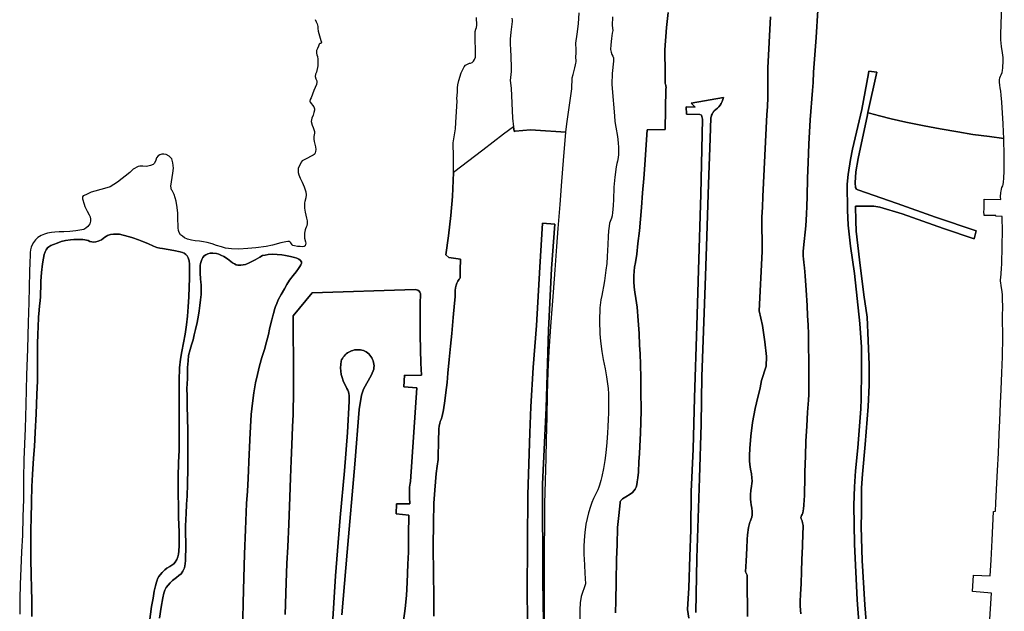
# Model space of a CAD drawing. Extents: x 130820 to 136569, y 465030 to 468172.
# Tile 37 of 41: x 135163 to 135584, y 467159 to 467412. Entities that reach past the tile are written whole.
import ezdxf

# ---------------------------------------------------------------- set-up
doc = ezdxf.new("R2010")
doc.units = 0
for name, color, linetype in [('B-XX-GR-GRAS-GV', 8, 'Continuous'), ('B-XX-OG-TERREIN_ERF-GV', 8, 'Continuous'), ('B-XX-OG-WATER-GV', 8, 'Continuous'), ('B-XX-VH-VERHARDING_GESLOTEN-GV', 8, 'Continuous')]:
    doc.layers.add(name, color=color, linetype=linetype)

msp = doc.modelspace()

# ---------------------------------------------------------------- linework, layer by layer
at = {"layer": 'B-XX-GR-GRAS-GV'}
for points in [[(135217.744, 467149.908), (135219.188, 467160.954), (135219.883, 467164.4), (135220.427, 467167.423), (135220.991, 467169.745), (135221.351, 467171.319), (135221.69, 467172.235), (135221.859, 467172.691), (135222.365, 467173.689), (135222.869, 467174.51), (135223.826, 467175.479), (135224.881, 467176.523), (135225.81, 467177.242), (135227.065, 467178.034), (135227.942, 467178.604), (135228.746, 467179.149), (135229.399, 467179.92), (135230.056, 467180.967), (135230.487, 467182.089), (135230.719, 467183.239), (135230.877, 467184.563), (135231.043, 467187.038), (135231.058, 467189.514), (135231.028, 467192.69), (135230.924, 467196.068), (135230.842, 467198.944), (135230.789, 467202.546), (135230.688, 467210.275), (135230.7, 467216.303), (135230.84, 467222.654), (135231.021, 467227.705), (135231.075, 467232.307), (135231.086, 467238.034), (135231.118, 467251.216), (135231.033, 467257.719), (135231.267, 467263.119), (135231.665, 467266.769), (135232.185, 467270.042), (135232.932, 467273.714), (135233.605, 467277.461), (135234.154, 467281.434), (135234.628, 467285.207), (135234.953, 467289.257), (135235.229, 467293.458), (135235.355, 467297.583), (135235.454, 467301.485), (135235.552, 467305.185), (135235.516, 467307.436), (135235.4, 467308.913), (135234.958, 467310.191), (135234.464, 467311.02), (135233.868, 467311.624), (135233.196, 467312.129), (135232.45, 467312.509), (135231.551, 467312.714), (135228.731, 467313.283), (135223.964, 467314.115), (135222.842, 467314.347), (135221.569, 467314.63), (135220.049, 467315.165), (135217.582, 467316.282), (135215.065, 467317.349), (135213.719, 467317.858), (135211.251, 467318.75), (135209.854, 467319.184), (135207.161, 467319.926), (135205.564, 467320.237), (135203.99, 467320.347), (135202.991, 467320.304), (135201.715, 467320.112), (135200.438, 467319.695), (135200, 467319.436), (135199.31, 467319.028), (135198.582, 467318.506), (135197.804, 467317.911), (135197.052, 467317.541), (135196.351, 467317.296), (135195.424, 467317.002), (135194.575, 467316.932), (135193.701, 467316.988), (135192.877, 467317.218), (135192.155, 467317.523), (135190.657, 467317.833), (135189.809, 467317.963), (135188.46, 467318.047), (135187.262, 467318.08), (135185.986, 467318.063), (135184.537, 467317.923), (135182.412, 467317.636), (135180.584, 467317.098), (135178.856, 467316.51), (135177.304, 467315.919), (135176.177, 467315.426), (135175.273, 467314.907), (135174.721, 467314.385), (135174.191, 467313.638), (135173.711, 467312.716), (135173.305, 467311.618), (135172.97, 467310.045), (135172.63, 467307.571), (135172.181, 467303.822), (135171.884, 467300.197), (135171.818, 467297.697), (135171.727, 467295.046), (135171.718, 467293.57), (135171.582, 467291.796), (135171.343, 467289.571), (135171.132, 467287.822), (135170.913, 467284.747), (135170.662, 467280.496), (135170.544, 467277.621), (135170.416, 467273.22), (135170.439, 467268.818), (135170.445, 467265.766), (135170.417, 467261.315), (135170.369, 467257.538), (135170.157, 467251.713), (135169.807, 467243.436), (135169.481, 467235.359), (135169.119, 467229.359), (135168.713, 467224.335), (135168.294, 467217.384), (135168.039, 467212.334), (135167.923, 467205.706), (135167.727, 467198.404), (135167.6, 467194.104), (135167.526, 467186.151), (135167.541, 467180.598), (135167.682, 467175.045), (135167.813, 467168.115), (135167.937, 467164.038), (135167.94, 467160.461), (135167.966, 467156.635)], [(135258.113, 467148.745), (135258.448, 467162.473), (135258.715, 467173.177), (135259.028, 467183.329), (135259.393, 467193.831), (135259.913, 467204.932), (135260.345, 467210.307), (135260.629, 467215.758), (135261.069, 467226.185), (135261.235, 467228.81), (135261.307, 467232.335), (135261.542, 467237.836), (135261.9, 467243.137), (135262.504, 467247.959), (135263.081, 467252.408), (135263.757, 467256.681), (135264.579, 467260.251), (135265.476, 467263.923), (135266.499, 467267.517), (135267.644, 467270.862), (135268.514, 467274.207), (135269.333, 467277.403), (135269.797, 467279.601), (135270.311, 467282.049), (135270.696, 467283.572), (135271.107, 467285.32), (135271.516, 467286.768), (135271.898, 467287.991), (135272.331, 467289.289), (135272.814, 467290.562), (135273.497, 467292.133), (135274.687, 467294.426), (135276.102, 467296.968), (135277.137, 467298.712), (135278.348, 467300.655), (135279.834, 467302.621), (135281.094, 467304.214), (135282.176, 467305.533), (135282.781, 467306.404), (135283.185, 467307.126), (135283.439, 467307.749), (135283.419, 467308.476), (135282.873, 467309.204), (135282.277, 467309.658), (135281.479, 467310.038), (135280.407, 467310.345), (135278.686, 467310.733), (135276.539, 467311.172), (135274.967, 467311.407), (135273.02, 467311.644), (135270.896, 467311.683), (135269.222, 467311.594), (135267.896, 467311.378), (135266.796, 467311.135), (135265.617, 467310.517), (135263.586, 467309.28), (135260.729, 467307.872), (135259.451, 467307.356), (135258.425, 467307.112), (135257.45, 467306.994), (135256.226, 467307.027), (135255.453, 467307.232), (135254.68, 467307.562), (135253.909, 467308.042), (135253.162, 467308.623), (135251.82, 467309.706), (135250.128, 467310.793), (135248.907, 467311.376), (135247.986, 467311.757), (135246.987, 467311.989), (135245.439, 467312.224), (135244.365, 467312.156), (135243.289, 467311.838), (135242.537, 467311.518), (135241.785, 467310.973), (135241.205, 467310.25), (135240.75, 467309.453), (135240.421, 467308.656), (135240.191, 467307.806), (135240.01, 467306.832), (135239.999, 467305.131), (135240.064, 467303.456), (135240.201, 467301.379), (135240.29, 467299.677), (135240.459, 467298.701), (135240.501, 467297.625), (135240.42, 467296.375), (135240.408, 467294.524), (135240.244, 467292.224), (135239.903, 467289.7), (135239.614, 467287.501), (135239.352, 467285.577), (135238.709, 467282.455), (135238.04, 467279.483), (135237.501, 467277.26), (135236.989, 467275.113), (135236.325, 467272.916), (135235.788, 467270.994), (135235.122, 467268.297), (135234.884, 467266.098), (135234.691, 467263.223), (135234.599, 467260.546), (135234.56, 467258.247), (135234.449, 467256.496), (135234.408, 467253.97), (135234.416, 467251.194), (135234.438, 467246.717), (135234.632, 467241.688), (135234.796, 467236.06), (135234.84, 467231.033), (135234.832, 467225.656), (135234.747, 467220.028), (135234.605, 467213.327), (135234.448, 467208.15), (135234.226, 467204.675), (135234.025, 467200.574), (135233.886, 467198.275), (135233.841, 467195.098), (135233.822, 467191.997), (135233.85, 467188.42), (135233.879, 467185.118), (135233.837, 467182.392), (135233.726, 467180.593), (135233.642, 467179.217), (135233.307, 467177.419), (135232.648, 467175.998), (135231.867, 467174.927), (135230.963, 467174.183), (135229.858, 467173.315), (135228.251, 467171.999), (135227.146, 467170.981), (135226.315, 467170.086), (135225.559, 467169.041), (135224.977, 467167.918), (135224.494, 467166.546), (135224.056, 467164.548), (135223.358, 467160.601), (135222.653, 467155.879)]]:
    msp.add_lwpolyline(points, dxfattribs=at)
at = {"layer": 'B-XX-OG-TERREIN_ERF-GV'}
for points in [[(135504.499, 467416.144), (135503.768, 467404.445), (135502.59, 467389.623), (135502.473, 467385.169), (135502.17, 467381.835), (135501.142, 467369.286), (135500.653, 467358.884), (135500.229, 467351.058), (135499.987, 467344.307), (135499.813, 467336.379), (135499.763, 467332.278), (135499.616, 467328.827), (135499.31, 467323.802), (135498.302, 467314.455), (135498.093, 467312.931), (135498.086, 467311.856), (135498.13, 467310.929), (135498.272, 467309.728), (135498.488, 467308.201), (135498.698, 467305.923), (135498.977, 467302.52), (135499.389, 467296.314), (135499.822, 467289.734), (135500.07, 467285.406), (135500.27, 467281.452), (135500.395, 467277.5), (135500.49, 467272.647), (135500.623, 467265.793), (135500.636, 467259.916), (135500.581, 467255.064), (135500.534, 467251.638), (135500.394, 467249.163), (135500.038, 467244.163), (135499.675, 467238.062), (135499.335, 467231.637), (135499.145, 467225.31), (135498.929, 467218.583), (135498.824, 467213.757), (135498.784, 467211.331), (135498.69, 467208.28), (135498.604, 467206.531), (135498.415, 467204.331), (135498.28, 467202.731), (135498.125, 467201.832), (135497.995, 467201.007), (135497.74, 467200.283), (135497.512, 467199.81), (135497.31, 467199.336), (135497.183, 467198.937), (135497.28, 467198.46), (135497.673, 467197.508), (135497.893, 467196.781), (135498.064, 467196.104), (135498.136, 467195.554), (135498.131, 467194.729), (135498.016, 467192.353), (135497.806, 467186.777), (135497.594, 467180.875), (135497.388, 467175.9), (135497.232, 467170.798), (135497.003, 467166.073), (135496.91, 467163.122), (135496.871, 467160.996), (135497.176, 467157.818)], [(135522.458, 467148.445), (135521.202, 467163.721), (135520.149, 467187.588), (135519.881, 467204.259), (135520.149, 467212.133), (135520.625, 467219.045), (135521.494, 467228.878), (135522.791, 467245.45), (135523.013, 467249.743), (135523.106, 467261.858), (135523.117, 467271.907), (135522.45, 467282.067), (135520.073, 467303.466), (135518.366, 467315.141), (135517.45, 467324.165), (135517.158, 467330.586), (135517.03, 467341.756), (135517.413, 467345.808), (135518.41, 467352.308), (135519.255, 467356.635), (135523.243, 467373.672), (135526.077, 467389.108), (135526.253, 467390.13), (135529.724, 467389.717), (135525.885, 467372.332), (135526.495, 467372.172), (135530.86, 467370.968), (135535.8, 467369.735), (135542.087, 467368.293), (135549.971, 467366.692), (135556.76, 467365.472), (135564.422, 467364.097), (135570.836, 467363.004), (135577.926, 467362.058), (135584.042, 467361.193), (135583.96, 467364.095), (135583.732, 467367.572), (135583.19, 467376.83), (135582.958, 467379.758), (135582.795, 467381.46), (135582.529, 467382.962), (135582.311, 467384.114), (135582.194, 467385.34), (135582.25, 467386.366), (135582.355, 467387.215), (135582.585, 467387.914), (135582.888, 467388.587), (135583.269, 467389.51), (135583.424, 467390.334), (135583.631, 467391.509), (135583.8, 467394.459), (135583.83, 467395.284), (135583.806, 467395.89), (135583.419, 467397.911), (135582.997, 467400.654), (135582.766, 467403.437), (135582.8, 467405.567), (135582.929, 467410.505), (135583.224, 467417.786)], [(135440.309, 467415.214), (135439.639, 467408.851), (135438.956, 467399.26), (135439.077, 467389.102), (135439.063, 467385.638), (135439.121, 467384.769), (135439.208, 467384.482), (135439.385, 467383.93), (135439.487, 467383.018), (135439.383, 467382.527), (135439.134, 467365.154), (135431.379, 467364.989), (135430.414, 467350.013), (135430.003, 467344.112), (135429.441, 467338.038), (135428.977, 467331.763), (135428.545, 467326.764), (135428.089, 467321.69), (135427.457, 467316.366), (135426.903, 467311.793), (135426.38, 467308.12), (135425.994, 467306.172), (135425.758, 467304.397), (135425.671, 467302.398), (135425.656, 467299.997), (135425.816, 467297.669), (135426.103, 467295.516), (135426.585, 467292.787), (135427.061, 467289.007), (135427.601, 467283.351), (135427.94, 467277.747), (135428.159, 467272.818), (135428.336, 467269.015), (135428.533, 467264.537), (135428.647, 467258.808), (135428.736, 467253.031), (135428.76, 467244.877), (135428.703, 467239.75), (135428.524, 467235.074), (135428.29, 467229.574), (135428.119, 467226.297), (135427.849, 467222.998), (135427.621, 467218.472), (135427.33, 467215.948), (135427.146, 467214.298), (135426.912, 467212.975), (135426.631, 467212.027), (135426.226, 467211.128), (135425.747, 467210.431), (135425.093, 467209.736), (135424.114, 467209.041), (135422.259, 467207.903), (135420.804, 467206.962), (135420.2, 467206.415), (135420.049, 467206.166), (135419.897, 467205.817), (135419.793, 467205.293), (135419.285, 467199.844), (135418.678, 467194.646), (135418.482, 467187.244), (135418.319, 467181.191), (135418.108, 467171.388), (135417.933, 467163.311), (135417.85, 467158.11)], [(135474.307, 467156.542), (135474.133, 467172.75), (135474.14, 467173.95), (135474.117, 467174.301), (135474.069, 467174.551), (135473.921, 467174.927), (135473.527, 467175.73), (135473.756, 467180.306), (135474.039, 467185.856), (135474.238, 467189.582), (135474.4, 467191.557), (135474.77, 467194.756), (135474.977, 467195.879), (135475.308, 467196.928), (135475.587, 467197.601), (135475.917, 467198.424), (135476.121, 467199.074), (135476.352, 467200.122), (135476.311, 467201.523), (135476.145, 467202.95), (135475.954, 467204.377), (135475.711, 467205.504), (135475.644, 467206.805), (135475.608, 467208.906), (135475.767, 467210.506), (135476.054, 467212.38), (135476.236, 467213.579), (135476.342, 467214.504), (135476.251, 467215.955), (135475.987, 467217.708), (135475.65, 467219.686), (135475.338, 467221.714), (135475.248, 467223.29), (135475.187, 467225.591), (135475.28, 467228.492), (135475.688, 467233.816), (135476.499, 467239.639), (135477.61, 467245.609), (135478.716, 467250.579), (135479.328, 467252.676), (135479.689, 467254.475), (135480.309, 467257.597), (135482.265, 467263.79), (135482.396, 467267.964), (135481.744, 467274.16), (135480.765, 467281.204), (135479.331, 467287.465), (135480.635, 467312.836), (135480.52, 467327.577), (135480.796, 467331.802), (135480.875, 467336.378), (135482.668, 467371.556), (135482.888, 467374.857), (135483.013, 467378.982), (135483.055, 467381.929), (135483.059, 467391.456), (135484.191, 467413.333)], [(135449.196, 467155.902), (135448.669, 467159.627), (135449.202, 467168.871), (135449.699, 467182.366), (135450.034, 467193.657), (135450.282, 467210.148), (135451.042, 467228.315), (135451.594, 467250.29), (135452.591, 467281.014), (135453.396, 467304.957), (135454.293, 467337.468), (135455.126, 467369.577), (135454.71, 467371.257), (135453.985, 467371.605), (135448.196, 467371.746), (135448.073, 467374.838), (135451.93, 467374.723), (135451.615, 467374.971), (135451.315, 467375.236), (135451.031, 467375.519), (135450.765, 467375.818), (135450.516, 467376.132), (135450.286, 467376.46), (135464.071, 467378.76), (135463.813, 467377.916), (135463.482, 467377.098), (135463.08, 467376.312), (135462.61, 467375.564), (135462.075, 467374.862), (135461.481, 467374.209), (135460.831, 467373.611), (135460.131, 467373.073), (135459.84, 467372.763), (135459.577, 467372.428), (135459.345, 467372.071), (135459.146, 467371.695), (135458.981, 467371.303), (135458.85, 467370.898), (135458.757, 467370.483), (135458.7, 467370.061), (135458.358, 467361.259), (135457.598, 467341.688), (135456.72, 467315.049), (135456.157, 467298.289), (135454.85, 467259.381), (135454.485, 467238.94), (135453.802, 467215.854), (135452.701, 467181.567), (135452.19, 467158.33)], [(135577.865, 467153.153), (135578.713, 467166.668), (135570.63, 467167.32), (135571.009, 467174.245), (135578.229, 467173.998), (135578.57, 467180.798), (135579.023, 467189.25), (135579.311, 467195.375), (135579.625, 467201.576), (135580.474, 467201.646), (135580.646, 467205.121), (135580.907, 467210.922), (135581.383, 467219.073), (135581.705, 467226.599), (135582.08, 467234.85), (135582.34, 467240.425), (135582.686, 467247.876), (135582.973, 467253.828), (135583.243, 467260.954), (135583.461, 467267.855), (135583.564, 467276.384), (135583.515, 467284.662), (135583.572, 467289.764), (135583.46, 467291.891), (135583.451, 467294.342), (135583.284, 467295.668), (135583.215, 467296.67), (135583.045, 467297.396), (135582.851, 467298.322), (135582.732, 467299.399), (135582.637, 467300.175), (135582.642, 467300.9), (135582.696, 467301.575), (135582.774, 467302.15), (135582.904, 467302.849), (135582.96, 467303.8), (135583.069, 467305.299), (135583.185, 467307.899), (135583.328, 467314.702), (135583.426, 467322.505), (135583.403, 467326.732), (135583.407, 467327.507), (135583.372, 467327.903), (135580.64, 467327.985), (135580.624, 467328.285), (135575.599, 467328.292), (135575.543, 467330.12), (135575.63, 467330.744), (135575.609, 467335.227), (135582.709, 467335.134), (135582.662, 467336.241), (135582.723, 467338.091), (135582.853, 467338.766), (135583.033, 467339.59), (135583.262, 467340.213), (135583.566, 467340.936), (135583.745, 467341.636), (135583.851, 467342.511), (135584.012, 467344.311), (135584.18, 467347.236), (135584.253, 467351.036), (135584.221, 467353.814), (135584.042, 467361.193), (135577.926, 467362.058), (135570.836, 467363.004), (135564.422, 467364.097), (135556.76, 467365.472), (135549.971, 467366.692), (135542.087, 467368.293), (135535.8, 467369.735), (135530.86, 467370.968), (135526.495, 467372.172), (135525.885, 467372.332), (135525.67, 467371.357), (135521.697, 467352.668), (135520.649, 467347.006), (135520.415, 467342.305), (135520.578, 467340.349), (135520.995, 467339.591), (135521.539, 467339.228), (135538.451, 467333.364), (135554.764, 467327.627), (135572.235, 467321.731), (135571.324, 467318.372), (135558.276, 467322.748), (135540.489, 467328.992), (135530.972, 467331.795), (135528.338, 467332.358), (135520.537, 467332.304), (135520.664, 467325.994), (135520.801, 467321.592), (135522.246, 467309.373), (135524.162, 467294.377), (135525.499, 467284.761), (135526.04, 467274.822), (135526.422, 467264.339), (135526.373, 467255.718), (135525.968, 467246.514), (135524.634, 467230.278), (135523.593, 467217.544), (135523.193, 467211.713), (135523.093, 467201.087), (135523.038, 467194.954), (135523.397, 467180.604), (135524.573, 467161.541), (135526.036, 467143.557)], [(135387.486, 467152.78), (135387.462, 467161.058), (135387.479, 467167.687), (135387.462, 467173.039), (135387.486, 467180.967), (135387.503, 467187.67), (135387.52, 467194.422), (135387.525, 467199.275), (135387.586, 467204.902), (135387.847, 467214.755), (135388.107, 467224.407), (135388.281, 467232.26), (135388.541, 467242.037), (135388.701, 467251.615), (135389.036, 467261.367), (135389.442, 467270.269), (135390.083, 467280.819), (135391.248, 467295.518), (135391.956, 467304.968), (135392.719, 467315.067), (135393.292, 467322.667), (135394.08, 467332.941), (135394.866, 467342.791), (135395.572, 467351.864), (135396.622, 467363.988), (135383.585, 467364.823), (135381.435, 467364.969), (135374.879, 467364.332), (135374.652, 467364.328), (135374.512, 467364.352), (135374.396, 467364.446), (135374.191, 467366.284), (135369.957, 467363.054), (135360.995, 467356.217), (135348.419, 467346.719), (135348.079, 467336.367), (135347.404, 467328.318), (135346.326, 467319.621), (135345.25, 467311.499), (135346.542, 467310.266), (135351.434, 467309.608), (135351.38, 467304.956), (135351.339, 467302.38), (135351.386, 467301.855), (135351.359, 467301.58), (135351.234, 467301.331), (135350.957, 467300.983), (135350.377, 467300.236), (135349.872, 467299.364), (135349.567, 467298.441), (135349.285, 467297.291), (135349.228, 467296.192), (135349.22, 467294.966), (135349.136, 467293.466), (135348.869, 467290.717), (135348.281, 467284.618), (135347.739, 467277.819), (135347.205, 467272.344), (135346.645, 467266.67), (135346.109, 467260.847), (135345.734, 467256.847), (135345.257, 467252.499), (135344.785, 467248.875), (135344.212, 467245.127), (135343.67, 467242.404), (135343.261, 467240.956), (135342.832, 467240.034), (135342.577, 467239.285), (135342.37, 467238.236), (135342.236, 467236.761), (135342.152, 467235.261), (135342.088, 467233.111), (135342.05, 467230.935), (135342.014, 467229.159), (135341.978, 467227.358), (135341.855, 467223.783), (135341.538, 467221.009), (135341.119, 467217.835), (135340.475, 467210.761), (135340.115, 467205.186), (135339.862, 467196.634), (135339.8, 467186.755), (135339.926, 467174.773), (135340.016, 467165.244), (135340.089, 467156.765)], [(135380.242, 467146.516), (135380.002, 467166.508), (135380.112, 467188.404), (135380.371, 467208.663), (135381.119, 467235.202), (135381.568, 467246.347), (135382.575, 467263.149), (135384.084, 467281.154), (135385.485, 467306.121), (135386.565, 467324.965), (135391.931, 467324.536), (135390.481, 467305.6), (135389.166, 467279.135), (135388.22, 467245.943), (135386.551, 467213.205), (135386.723, 467171.959), (135386.947, 467154.079)], [(135327.109, 467154.823), (135327.841, 467159.996), (135328.326, 467165.571), (135328.636, 467171.196), (135328.933, 467178.947), (135329.166, 467184.198), (135329.287, 467191.55), (135329.389, 467199.953), (135323.972, 467200.564), (135324.099, 467204.915), (135329.795, 467204.803), (135329.712, 467207.53), (135329.624, 467209.456), (135329.633, 467210.932), (135329.639, 467211.957), (135329.795, 467212.882), (135329.925, 467213.681), (135330.129, 467214.355), (135332.833, 467254.576), (135327.274, 467254.976), (135327.451, 467259.879), (135328.063, 467259.813), (135334.735, 467259.97), (135334.567, 467265.074), (135334.266, 467276.98), (135334.228, 467290.887), (135334.325, 467294.388), (135334.329, 467294.963), (135334.107, 467295.44), (135333.735, 467295.868), (135333.163, 467296.271), (135332.638, 467296.4), (135332.04, 467296.554), (135287.942, 467295.128), (135279.926, 467285.352), (135280.063, 467259.05), (135280.001, 467253.249), (135279.863, 467243.145), (135279.631, 467237.869), (135279.332, 467230.142), (135279.065, 467223.392), (135278.745, 467215.94), (135278.419, 467207.738), (135277.947, 467196.212), (135277.536, 467186.46), (135277.216, 467179.234), (135276.891, 467171.033), (135276.382, 467157.529)], [(135295.953, 467141.627), (135298.038, 467174.085), (135299.952, 467198.937), (135301.833, 467219.03), (135303.073, 467235.321), (135303.808, 467248.823), (135303.879, 467249.624), (135303.882, 467250.428), (135303.816, 467251.23), (135303.682, 467252.023), (135303.481, 467252.802), (135303.215, 467253.561), (135302.885, 467254.294), (135302.494, 467254.997), (135301.812, 467256.235), (135301.243, 467257.529), (135300.789, 467258.868), (135300.456, 467260.242), (135300.245, 467261.64), (135300.158, 467263.051), (135300.196, 467264.464), (135300.359, 467265.868), (135300.606, 467266.471), (135300.904, 467267.05), (135301.25, 467267.601), (135301.643, 467268.12), (135302.08, 467268.603), (135302.557, 467269.047), (135303.07, 467269.447), (135303.616, 467269.802), (135304.191, 467270.109), (135304.789, 467270.364), (135305.408, 467270.567), (135306.042, 467270.716), (135306.687, 467270.809), (135307.337, 467270.846), (135307.988, 467270.827), (135308.634, 467270.751), (135309.272, 467270.62), (135309.896, 467270.434), (135310.502, 467270.195), (135311.085, 467269.905), (135311.659, 467269.485), (135312.191, 467269.014), (135312.676, 467268.494), (135313.11, 467267.931), (135313.489, 467267.329), (135313.809, 467266.694), (135314.068, 467266.032), (135314.264, 467265.349), (135314.394, 467264.65), (135314.458, 467263.941), (135314.454, 467263.23), (135314.384, 467262.523), (135313.325, 467260.105), (135310.015, 467253.992), (135309.067, 467251.385), (135308.124, 467245.218), (135306.187, 467221.789), (135302.904, 467184.167), (135300.631, 467157.299)]]:
    msp.add_lwpolyline(points, dxfattribs=at)
at = {"layer": 'B-XX-OG-WATER-GV'}
for points in [[(135497.176, 467157.818), (135496.871, 467160.996), (135496.91, 467163.122), (135497.003, 467166.073), (135497.232, 467170.798), (135497.388, 467175.9), (135497.594, 467180.875), (135497.806, 467186.777), (135498.016, 467192.353), (135498.131, 467194.729), (135498.136, 467195.554), (135498.064, 467196.104), (135497.893, 467196.781), (135497.673, 467197.508), (135497.28, 467198.46), (135497.183, 467198.937), (135497.31, 467199.336), (135497.512, 467199.81), (135497.74, 467200.283), (135497.995, 467201.007), (135498.125, 467201.832), (135498.28, 467202.731), (135498.415, 467204.331), (135498.604, 467206.531), (135498.69, 467208.28), (135498.784, 467211.331), (135498.824, 467213.757), (135498.929, 467218.583), (135499.145, 467225.31), (135499.335, 467231.637), (135499.675, 467238.062), (135500.038, 467244.163), (135500.394, 467249.163), (135500.534, 467251.638), (135500.581, 467255.064), (135500.636, 467259.916), (135500.623, 467265.793), (135500.49, 467272.647), (135500.395, 467277.5), (135500.27, 467281.452), (135500.07, 467285.406), (135499.822, 467289.734), (135499.389, 467296.314), (135498.977, 467302.52), (135498.698, 467305.923), (135498.488, 467308.201), (135498.272, 467309.728), (135498.13, 467310.929), (135498.086, 467311.856), (135498.093, 467312.931), (135498.302, 467314.455), (135499.31, 467323.802), (135499.616, 467328.827), (135499.763, 467332.278), (135499.813, 467336.379), (135499.987, 467344.307), (135500.229, 467351.058), (135500.653, 467358.884), (135501.142, 467369.286), (135502.17, 467381.835), (135502.473, 467385.169), (135502.59, 467389.623), (135503.768, 467404.445), (135504.499, 467416.144)], [(135289.315, 467412.142), (135289.734, 467411.169), (135290.064, 467410.32), (135290.392, 467409.146), (135290.413, 467408.39), (135290.564, 467407.178), (135291.733, 467403.187), (135291.95, 467402.569), (135291.905, 467402.023), (135291.645, 467401.955), (135291.211, 467401.871), (135290.927, 467401.681), (135290.737, 467400.785), (135290.22, 467399.779), (135289.881, 467398.937), (135289.887, 467397.751), (135289.988, 467397.127), (135290.235, 467396.337), (135290.429, 467395.258), (135290.451, 467393.772), (135290.462, 467392.306), (135289.78, 467389.708), (135289.367, 467388.78), (135289.312, 467387.738), (135289.625, 467386.864), (135289.942, 467386.012), (135290.04, 467385.314), (135289.793, 467384.408), (135289.267, 467383.157), (135288.7, 467381.759), (135288.14, 467380.281), (135287.535, 467378.722), (135287.168, 467377.912), (135287.052, 467377.265), (135287.168, 467376.806), (135287.642, 467376.108), (135288.195, 467375.504), (135288.665, 467374.784), (135288.949, 467373.993), (135288.975, 467373.334), (135288.711, 467372.351), (135288.363, 467371.264), (135287.846, 467369.919), (135287.624, 467368.567), (135287.937, 467366.926), (135288.455, 467365.933), (135288.944, 467364.294), (135289.036, 467363.55), (135288.775, 467362.088), (135288.762, 467361.821), (135288.728, 467361.04), (135288.887, 467359.91), (135289.446, 467357.745), (135289.506, 467356.546), (135289.4, 467355.716), (135289.33, 467355.099), (135289.154, 467354.758), (135288.777, 467354.345), (135288.361, 467354.072), (135287.792, 467353.832), (135285.488, 467352.578), (135284.832, 467352.248), (135284.226, 467351.971), (135283.696, 467351.716), (135283.264, 467351.116), (135282.056, 467348.384), (135281.99, 467347.877), (135281.958, 467346.727), (135282.226, 467345.65), (135282.843, 467344.295), (135283.706, 467342.538), (135284.568, 467340.632), (135285.255, 467338.477), (135285.372, 467337.2), (135285.238, 467335.876), (135284.904, 467334.352), (135284.75, 467333.653), (135284.719, 467332.727), (135284.76, 467331.377), (135285.025, 467329.724), (135285.634, 467327.144), (135285.852, 467326.018), (135285.87, 467324.866), (135285.714, 467323.942), (135285.435, 467323.269), (135285.156, 467322.645), (135285.003, 467322.221), (135284.799, 467321.472), (135284.744, 467320.798), (135284.687, 467319.672), (135284.756, 467318.596), (135285.071, 467317.018), (135285.217, 467316.392), (135285.189, 467315.917), (135284.961, 467315.368), (135284.509, 467315.071), (135283.784, 467314.951), (135282.884, 467314.956), (135281.66, 467315.039), (135280.488, 467315.247), (135279.739, 467315.503), (135279.367, 467315.805), (135279.119, 467316.182), (135278.822, 467316.609), (135278.524, 467316.911), (135278.101, 467317.164), (135277.602, 467317.217), (135276.751, 467317.072), (135274.65, 467316.586), (135270.945, 467315.56), (135268.244, 467315.027), (135263.893, 467314.405), (135260.393, 467314.103), (135256.644, 467313.927), (135253.446, 467314.048), (135250.95, 467314.364), (135249.129, 467314.876), (135247.109, 467315.514), (135245.165, 467316.128), (135243.07, 467316.742), (135241.547, 467317.052), (135239.775, 467317.288), (135237.952, 467317.475), (135236.304, 467317.736), (135234.683, 467318.096), (135233.413, 467318.756), (135232.418, 467319.387), (135231.647, 467320.067), (135231.004, 467320.997), (135230.734, 467321.874), (135230.591, 467322.95), (135230.575, 467324.476), (135230.536, 467326.153), (135230.481, 467329.354), (135230.145, 467331.682), (135229.837, 467334.385), (135229.397, 467335.889), (135228.931, 467337.292), (135228.018, 467339.024), (135227.766, 467339.324), (135227.471, 467340.857), (135228.061, 467344.558), (135228.419, 467346.428), (135228.573, 467348.613), (135228.371, 467350.824), (135227.869, 467352.57), (135227.406, 467353.193), (135226.725, 467353.718), (135225.554, 467354.436), (135224.559, 467354.583), (135223.696, 467354.563), (135222.755, 467354.323), (135222.028, 467353.784), (135221.414, 467352.941), (135221.032, 467352.036), (135220.442, 467350.728), (135219.885, 467350.145), (135218.813, 467349.647), (135217.041, 467349.29), (135215.46, 467349.422), (135214.219, 467349.466), (135213.442, 467349.212), (135211.302, 467348.114), (135210.001, 467346.753), (135204.635, 467342.575), (135201.499, 467340.628), (135199.15, 467339.8), (135193.393, 467338.245), (135191.11, 467337.187), (135189.918, 467336.657), (135189.654, 467336.326), (135189.654, 467335.433), (135190.438, 467333.094), (135190.722, 467332.139), (135191.709, 467330.156), (135192.549, 467328.626), (135192.968, 467327.722), (135193.137, 467326.771), (135193.107, 467325.92), (135192.824, 467324.697), (135191.993, 467323.551), (135191.113, 467322.832), (135190.311, 467322.337), (135188.485, 467321.949), (135186.785, 467321.76), (135184.285, 467321.476), (135181.76, 467321.343), (135179.686, 467321.281), (135177.911, 467321.168), (135176.486, 467321.001), (135174.635, 467320.688), (135173.409, 467320.296), (135171.955, 467319.731), (135170.626, 467318.889), (135169.57, 467317.845), (135168.664, 467316.676), (135168.158, 467315.678), (135167.777, 467314.781), (135167.445, 467313.657), (135167.288, 467312.433), (135167.255, 467311.182), (135167.187, 467308.256), (135167.062, 467304.231), (135166.706, 467291.102), (135166.427, 467282.45), (135166.106, 467271.173), (135165.761, 467259.894), (135165.408, 467247.391), (135165.095, 467237.139), (135164.612, 467223.837), (135164.486, 467215.558), (135164.382, 467206.905), (135164.21, 467199.303), (135163.986, 467191.501), (135163.591, 467184.326), (135163.246, 467177.125), (135163.006, 467170.423), (135162.891, 467163.996), (135162.801, 467157.669)], [(135340.089, 467156.765), (135340.016, 467165.244), (135339.926, 467174.773), (135339.8, 467186.755), (135339.862, 467196.634), (135340.115, 467205.186), (135340.475, 467210.761), (135341.119, 467217.835), (135341.538, 467221.009), (135341.855, 467223.783), (135341.978, 467227.358), (135342.014, 467229.159), (135342.05, 467230.935), (135342.088, 467233.111), (135342.152, 467235.261), (135342.236, 467236.761), (135342.37, 467238.236), (135342.577, 467239.285), (135342.832, 467240.034), (135343.261, 467240.956), (135343.67, 467242.404), (135344.212, 467245.127), (135344.785, 467248.875), (135345.257, 467252.499), (135345.734, 467256.847), (135346.109, 467260.847), (135346.645, 467266.67), (135347.205, 467272.344), (135347.739, 467277.819), (135348.281, 467284.618), (135348.869, 467290.717), (135349.136, 467293.466), (135349.22, 467294.966), (135349.228, 467296.192), (135349.285, 467297.291), (135349.567, 467298.441), (135349.872, 467299.364), (135350.377, 467300.236), (135350.957, 467300.983), (135351.234, 467301.331), (135351.359, 467301.58), (135351.386, 467301.855), (135351.339, 467302.38), (135351.38, 467304.956), (135351.434, 467309.608), (135346.542, 467310.266), (135345.25, 467311.499), (135346.326, 467319.621), (135347.404, 467328.318), (135348.079, 467336.367), (135348.419, 467346.719), (135348.46, 467353.322), (135348.379, 467359.453), (135349.403, 467365.401), (135349.44, 467368.174), (135350.103, 467377.357), (135349.944, 467378.347), (135350.071, 467379.638), (135350.235, 467381.304), (135350.246, 467383.003), (135350.378, 467384.302), (135350.784, 467386.1), (135351.784, 467389.375), (135352.157, 467390.267), (135352.698, 467391.329), (135353.105, 467391.946), (135353.633, 467392.666), (135354.152, 467392.979), (135355.304, 467393.448), (135355.802, 467393.587), (135356.438, 467393.817), (135357.012, 467394.317), (135357.527, 467395.072), (135357.873, 467396.033), (135357.751, 467406.634), (135357.77, 467407.072), (135358.093, 467408.125), (135358.283, 467408.719), (135358.454, 467409.716), (135358.447, 467410.762), (135358.358, 467412.067), (135358.318, 467413.137)], [(135373.394, 467412.729), (135373.558, 467411.945), (135373.585, 467411.339), (135373.093, 467406.797), (135372.786, 467403.831), (135372.778, 467402.46), (135372.793, 467401.123), (135372.893, 467399.889), (135372.907, 467398.478), (135372.962, 467397.162), (135373.067, 467395.774), (135373.096, 467394.903), (135373.125, 467393.031), (135373.201, 467391.137), (135373.202, 467389.922), (135372.726, 467386.039), (135373.162, 467382.854), (135373.782, 467369.943), (135374.191, 467366.284), (135374.396, 467364.446), (135374.512, 467364.352), (135374.652, 467364.328), (135374.879, 467364.332), (135381.435, 467364.969), (135383.585, 467364.823), (135396.622, 467363.988), (135396.991, 467367.566), (135399.203, 467382.525), (135399.286, 467387.243), (135399.658, 467388.735), (135399.943, 467389.758), (135400.386, 467391.514), (135400.689, 467392.815), (135400.857, 467393.454), (135400.966, 467394.134), (135400.932, 467395.004), (135400.854, 467395.704), (135400.899, 467396.707), (135400.989, 467397.413), (135401.053, 467398.226), (135401.023, 467399.157), (135400.873, 467402.078), (135401.433, 467405.987), (135401.969, 467410.418), (135402.339, 467415.08)], [(135416.5, 467413.383), (135416.466, 467409.709), (135416.647, 467407.536), (135416.404, 467406.357), (135416.172, 467404.147), (135415.807, 467401.35), (135415.677, 467399.359), (135415.937, 467398.165), (135416.29, 467397.284), (135416.75, 467396.504), (135416.95, 467395.82), (135416.991, 467394.364), (135416.405, 467389.047), (135416.29, 467384.483), (135416.389, 467382.696), (135417.415, 467370.974), (135417.612, 467368.504), (135418.022, 467366.05), (135418.647, 467362.069), (135418.955, 467359.441), (135419.042, 467357.34), (135419.074, 467354.438), (135418.941, 467353.163), (135418.681, 467351.489), (135418.401, 467350.616), (135418.141, 467349.091), (135417.489, 467344.669), (135417.113, 467340.395), (135416.904, 467334.994), (135416.84, 467332.718), (135416.653, 467330.818), (135416.57, 467329.518), (135416.386, 467328.119), (135416.18, 467327.119), (135415.851, 467326.421), (135415.496, 467325.724), (135415.268, 467325.05), (135415.06, 467323.725), (135414.847, 467321.676), (135414.657, 467319.301), (135414.511, 467315.876), (135414.42, 467313.25), (135414.304, 467310.8), (135414.111, 467307.775), (135413.718, 467304.826), (135413.09, 467300.353), (135412.725, 467297.88), (135412.261, 467295.582), (135411.927, 467294.083), (135411.615, 467292.16), (135411.119, 467288.711), (135410.91, 467283.235), (135411.099, 467277.581), (135411.405, 467274.477), (135411.952, 467269.997), (135412.53, 467266.617), (135413.381, 467262.71), (135414.008, 467259.204), (135414.44, 467256.275), (135414.727, 467254.172), (135414.888, 467251.995), (135414.898, 467249.544), (135414.829, 467246.543), (135414.836, 467243.717), (135414.67, 467241.067), (135414.55, 467237.841), (135414.458, 467235.216), (135414.158, 467231.066), (135413.68, 467226.691), (135413.31, 467223.443), (135412.639, 467219.946), (135411.943, 467216.573), (135411.533, 467214.851), (135411.046, 467212.878), (135410.741, 467212.03), (135410.208, 467210.807), (135409.727, 467209.661), (135408.993, 467208.264), (135408.412, 467207.143), (135407.676, 467205.397), (135407.065, 467203.65), (135406.225, 467200.954), (135405.66, 467198.632), (135405.171, 467196.159), (135404.724, 467192.61), (135404.403, 467189.36), (135404.311, 467186.61), (135404.301, 467184.96), (135404.289, 467183.109), (135404.402, 467181.182), (135404.586, 467178.53), (135404.765, 467175.227), (135404.961, 467170.574), (135403.176, 467165.135), (135402.708, 467162.413), (135402.581, 467159.52), (135402.666, 467150.629)], [(135417.85, 467158.11), (135417.933, 467163.311), (135418.108, 467171.388), (135418.319, 467181.191), (135418.482, 467187.244), (135418.678, 467194.646), (135419.285, 467199.844), (135419.793, 467205.293), (135419.897, 467205.817), (135420.049, 467206.166), (135420.2, 467206.415), (135420.804, 467206.962), (135422.259, 467207.903), (135424.114, 467209.041), (135425.093, 467209.736), (135425.747, 467210.431), (135426.226, 467211.128), (135426.631, 467212.027), (135426.912, 467212.975), (135427.146, 467214.298), (135427.33, 467215.948), (135427.621, 467218.472), (135427.849, 467222.998), (135428.119, 467226.297), (135428.29, 467229.574), (135428.524, 467235.074), (135428.703, 467239.75), (135428.76, 467244.877), (135428.736, 467253.031), (135428.647, 467258.808), (135428.533, 467264.537), (135428.336, 467269.015), (135428.159, 467272.818), (135427.94, 467277.747), (135427.601, 467283.351), (135427.061, 467289.007), (135426.585, 467292.787), (135426.103, 467295.516), (135425.816, 467297.669), (135425.656, 467299.997), (135425.671, 467302.398), (135425.758, 467304.397), (135425.994, 467306.172), (135426.38, 467308.12), (135426.903, 467311.793), (135427.457, 467316.366), (135428.089, 467321.69), (135428.545, 467326.764), (135428.977, 467331.763), (135429.441, 467338.038), (135430.003, 467344.112), (135430.414, 467350.013), (135431.379, 467364.989), (135439.134, 467365.154), (135439.383, 467382.527), (135439.487, 467383.018), (135439.385, 467383.93), (135439.208, 467384.482), (135439.121, 467384.769), (135439.063, 467385.638), (135439.077, 467389.102), (135438.956, 467399.26), (135439.639, 467408.851), (135440.309, 467415.214)], [(135484.191, 467413.333), (135483.059, 467391.456), (135483.055, 467381.929), (135483.013, 467378.982), (135482.888, 467374.857), (135482.668, 467371.556), (135480.875, 467336.378), (135480.796, 467331.802), (135480.52, 467327.577), (135480.635, 467312.836), (135479.331, 467287.465), (135480.765, 467281.204), (135481.744, 467274.16), (135482.396, 467267.964), (135482.265, 467263.79), (135480.309, 467257.597), (135479.689, 467254.475), (135479.328, 467252.676), (135478.716, 467250.579), (135477.61, 467245.609), (135476.499, 467239.639), (135475.688, 467233.816), (135475.28, 467228.492), (135475.187, 467225.591), (135475.248, 467223.29), (135475.338, 467221.714), (135475.65, 467219.686), (135475.987, 467217.708), (135476.251, 467215.955), (135476.342, 467214.504), (135476.236, 467213.579), (135476.054, 467212.38), (135475.767, 467210.506), (135475.608, 467208.906), (135475.644, 467206.805), (135475.711, 467205.504), (135475.954, 467204.377), (135476.145, 467202.95), (135476.311, 467201.523), (135476.352, 467200.122), (135476.121, 467199.074), (135475.917, 467198.424), (135475.587, 467197.601), (135475.308, 467196.928), (135474.977, 467195.879), (135474.77, 467194.756), (135474.4, 467191.557), (135474.238, 467189.582), (135474.039, 467185.856), (135473.756, 467180.306), (135473.527, 467175.73), (135473.921, 467174.927), (135474.069, 467174.551), (135474.117, 467174.301), (135474.14, 467173.95), (135474.133, 467172.75), (135474.307, 467156.542)], [(135167.966, 467156.635), (135167.94, 467160.461), (135167.937, 467164.038), (135167.813, 467168.115), (135167.682, 467175.045), (135167.541, 467180.598), (135167.526, 467186.151), (135167.6, 467194.104), (135167.727, 467198.404), (135167.923, 467205.706), (135168.039, 467212.334), (135168.294, 467217.384), (135168.713, 467224.335), (135169.119, 467229.359), (135169.481, 467235.359), (135169.807, 467243.436), (135170.157, 467251.713), (135170.369, 467257.538), (135170.417, 467261.315), (135170.445, 467265.766), (135170.439, 467268.818), (135170.416, 467273.22), (135170.544, 467277.621), (135170.662, 467280.496), (135170.913, 467284.747), (135171.132, 467287.822), (135171.343, 467289.571), (135171.582, 467291.796), (135171.718, 467293.57), (135171.727, 467295.046), (135171.818, 467297.697), (135171.884, 467300.197), (135172.181, 467303.822), (135172.63, 467307.571), (135172.97, 467310.045), (135173.305, 467311.618), (135173.711, 467312.716), (135174.191, 467313.638), (135174.721, 467314.385), (135175.273, 467314.907), (135176.177, 467315.426), (135177.304, 467315.919), (135178.856, 467316.51), (135180.584, 467317.098), (135182.412, 467317.636), (135184.537, 467317.923), (135185.986, 467318.063), (135187.262, 467318.08), (135188.46, 467318.047), (135189.809, 467317.963), (135190.657, 467317.833), (135192.155, 467317.523), (135192.877, 467317.218), (135193.701, 467316.988), (135194.575, 467316.932), (135195.424, 467317.002), (135196.351, 467317.296), (135197.052, 467317.541), (135197.804, 467317.911), (135198.582, 467318.506), (135199.31, 467319.028), (135200, 467319.436), (135200.438, 467319.695), (135201.715, 467320.112), (135202.991, 467320.304), (135203.99, 467320.347), (135205.564, 467320.237), (135207.161, 467319.926), (135209.854, 467319.184), (135211.251, 467318.75), (135213.719, 467317.858), (135215.065, 467317.349), (135217.582, 467316.282), (135220.049, 467315.165), (135221.569, 467314.63), (135222.842, 467314.347), (135223.964, 467314.115), (135228.731, 467313.283), (135231.551, 467312.714), (135232.45, 467312.509), (135233.196, 467312.129), (135233.868, 467311.624), (135234.464, 467311.02), (135234.958, 467310.191), (135235.4, 467308.913), (135235.516, 467307.436), (135235.552, 467305.185), (135235.454, 467301.485), (135235.355, 467297.583), (135235.229, 467293.458), (135234.953, 467289.257), (135234.628, 467285.207), (135234.154, 467281.434), (135233.605, 467277.461), (135232.932, 467273.714), (135232.185, 467270.042), (135231.665, 467266.769), (135231.267, 467263.119), (135231.033, 467257.719), (135231.118, 467251.216), (135231.086, 467238.034), (135231.075, 467232.307), (135231.021, 467227.705), (135230.84, 467222.654), (135230.7, 467216.303), (135230.688, 467210.275), (135230.789, 467202.546), (135230.842, 467198.944), (135230.924, 467196.068), (135231.028, 467192.69), (135231.058, 467189.514), (135231.043, 467187.038), (135230.877, 467184.563), (135230.719, 467183.239), (135230.487, 467182.089), (135230.056, 467180.967), (135229.399, 467179.92), (135228.746, 467179.149), (135227.942, 467178.604), (135227.065, 467178.034), (135225.81, 467177.242), (135224.881, 467176.523), (135223.826, 467175.479), (135222.869, 467174.51), (135222.365, 467173.689), (135221.859, 467172.691), (135221.69, 467172.235), (135221.351, 467171.319), (135220.991, 467169.745), (135220.427, 467167.423), (135219.883, 467164.4), (135219.188, 467160.954), (135217.744, 467149.908)], [(135222.653, 467155.879), (135223.358, 467160.601), (135224.056, 467164.548), (135224.494, 467166.546), (135224.977, 467167.918), (135225.559, 467169.041), (135226.315, 467170.086), (135227.146, 467170.981), (135228.251, 467171.999), (135229.858, 467173.315), (135230.963, 467174.183), (135231.867, 467174.927), (135232.648, 467175.998), (135233.307, 467177.419), (135233.642, 467179.217), (135233.726, 467180.593), (135233.837, 467182.392), (135233.879, 467185.118), (135233.85, 467188.42), (135233.822, 467191.997), (135233.841, 467195.098), (135233.886, 467198.275), (135234.025, 467200.574), (135234.226, 467204.675), (135234.448, 467208.15), (135234.605, 467213.327), (135234.747, 467220.028), (135234.832, 467225.656), (135234.84, 467231.033), (135234.796, 467236.06), (135234.632, 467241.688), (135234.438, 467246.717), (135234.416, 467251.194), (135234.408, 467253.97), (135234.449, 467256.496), (135234.56, 467258.247), (135234.599, 467260.546), (135234.691, 467263.223), (135234.884, 467266.098), (135235.122, 467268.297), (135235.788, 467270.994), (135236.325, 467272.916), (135236.989, 467275.113), (135237.501, 467277.26), (135238.04, 467279.483), (135238.709, 467282.455), (135239.352, 467285.577), (135239.614, 467287.501), (135239.903, 467289.7), (135240.244, 467292.224), (135240.408, 467294.524), (135240.42, 467296.375), (135240.501, 467297.625), (135240.459, 467298.701), (135240.29, 467299.677), (135240.201, 467301.379), (135240.064, 467303.456), (135239.999, 467305.131), (135240.01, 467306.832), (135240.191, 467307.806), (135240.421, 467308.656), (135240.75, 467309.453), (135241.205, 467310.25), (135241.785, 467310.973), (135242.537, 467311.518), (135243.289, 467311.838), (135244.365, 467312.156), (135245.439, 467312.224), (135246.987, 467311.989), (135247.986, 467311.757), (135248.907, 467311.376), (135250.128, 467310.793), (135251.82, 467309.706), (135253.162, 467308.623), (135253.909, 467308.042), (135254.68, 467307.562), (135255.453, 467307.232), (135256.226, 467307.027), (135257.45, 467306.994), (135258.425, 467307.112), (135259.451, 467307.356), (135260.729, 467307.872), (135263.586, 467309.28), (135265.617, 467310.517), (135266.796, 467311.135), (135267.896, 467311.378), (135269.222, 467311.594), (135270.896, 467311.683), (135273.02, 467311.644), (135274.967, 467311.407), (135276.539, 467311.172), (135278.686, 467310.733), (135280.407, 467310.345), (135281.479, 467310.038), (135282.277, 467309.658), (135282.873, 467309.204), (135283.419, 467308.476), (135283.439, 467307.749), (135283.185, 467307.126), (135282.781, 467306.404), (135282.176, 467305.533), (135281.094, 467304.214), (135279.834, 467302.621), (135278.348, 467300.655), (135277.137, 467298.712), (135276.102, 467296.968), (135274.687, 467294.426), (135273.497, 467292.133), (135272.814, 467290.562), (135272.331, 467289.289), (135271.898, 467287.991), (135271.516, 467286.768), (135271.107, 467285.32), (135270.696, 467283.572), (135270.311, 467282.049), (135269.797, 467279.601), (135269.333, 467277.403), (135268.514, 467274.207), (135267.644, 467270.862), (135266.499, 467267.517), (135265.476, 467263.923), (135264.579, 467260.251), (135263.757, 467256.681), (135263.081, 467252.408), (135262.504, 467247.959), (135261.9, 467243.137), (135261.542, 467237.836), (135261.307, 467232.335), (135261.235, 467228.81), (135261.069, 467226.185), (135260.629, 467215.758), (135260.345, 467210.307), (135259.913, 467204.932), (135259.393, 467193.831), (135259.028, 467183.329), (135258.715, 467173.177), (135258.448, 467162.473), (135258.113, 467148.745)], [(135276.382, 467157.529), (135276.891, 467171.033), (135277.216, 467179.234), (135277.536, 467186.46), (135277.947, 467196.212), (135278.419, 467207.738), (135278.745, 467215.94), (135279.065, 467223.392), (135279.332, 467230.142), (135279.631, 467237.869), (135279.863, 467243.145), (135280.001, 467253.249), (135280.063, 467259.05), (135279.926, 467285.352), (135287.942, 467295.128), (135332.04, 467296.554), (135332.638, 467296.4), (135333.163, 467296.271), (135333.735, 467295.868), (135334.107, 467295.44), (135334.329, 467294.963), (135334.325, 467294.388), (135334.228, 467290.887), (135334.266, 467276.98), (135334.567, 467265.074), (135334.735, 467259.97), (135328.063, 467259.813), (135327.451, 467259.879), (135327.274, 467254.976), (135332.833, 467254.576), (135330.129, 467214.355), (135329.925, 467213.681), (135329.795, 467212.882), (135329.639, 467211.957), (135329.633, 467210.932), (135329.624, 467209.456), (135329.712, 467207.53), (135329.795, 467204.803), (135324.099, 467204.915), (135323.972, 467200.564), (135329.389, 467199.953), (135329.287, 467191.55), (135329.166, 467184.198), (135328.933, 467178.947), (135328.636, 467171.196), (135328.326, 467165.571), (135327.841, 467159.996), (135327.109, 467154.823)]]:
    msp.add_lwpolyline(points, dxfattribs=at)
at = {"layer": 'B-XX-VH-VERHARDING_GESLOTEN-GV'}
for points in [[(135526.036, 467143.557), (135524.573, 467161.541), (135523.397, 467180.604), (135523.038, 467194.954), (135523.093, 467201.087), (135523.193, 467211.713), (135523.593, 467217.544), (135524.634, 467230.278), (135525.968, 467246.514), (135526.373, 467255.718), (135526.422, 467264.339), (135526.04, 467274.822), (135525.499, 467284.761), (135524.162, 467294.377), (135522.246, 467309.373), (135520.801, 467321.592), (135520.664, 467325.994), (135520.537, 467332.304), (135528.338, 467332.358), (135530.972, 467331.795), (135540.489, 467328.992), (135558.276, 467322.748), (135571.324, 467318.372), (135572.235, 467321.731), (135554.764, 467327.627), (135538.451, 467333.364), (135521.539, 467339.228), (135520.995, 467339.591), (135520.578, 467340.349), (135520.415, 467342.305), (135520.649, 467347.006), (135521.697, 467352.668), (135525.67, 467371.357), (135525.885, 467372.332), (135529.724, 467389.717), (135526.253, 467390.13), (135526.077, 467389.108), (135523.243, 467373.672), (135519.255, 467356.635), (135518.41, 467352.308), (135517.413, 467345.808), (135517.03, 467341.756), (135517.158, 467330.586), (135517.45, 467324.165), (135518.366, 467315.141), (135520.073, 467303.466), (135522.45, 467282.067), (135523.117, 467271.907), (135523.106, 467261.858), (135523.013, 467249.743), (135522.791, 467245.45), (135521.494, 467228.878), (135520.625, 467219.045), (135520.149, 467212.133), (135519.881, 467204.259), (135520.149, 467187.588), (135521.202, 467163.721), (135522.458, 467148.445)], [(135452.19, 467158.33), (135452.701, 467181.567), (135453.802, 467215.854), (135454.485, 467238.94), (135454.85, 467259.381), (135456.157, 467298.289), (135456.72, 467315.049), (135457.598, 467341.688), (135458.358, 467361.259), (135458.7, 467370.061), (135458.757, 467370.483), (135458.85, 467370.898), (135458.981, 467371.303), (135459.146, 467371.695), (135459.345, 467372.071), (135459.577, 467372.428), (135459.84, 467372.763), (135460.131, 467373.073), (135460.831, 467373.611), (135461.481, 467374.209), (135462.075, 467374.862), (135462.61, 467375.564), (135463.08, 467376.312), (135463.482, 467377.098), (135463.813, 467377.916), (135464.071, 467378.76), (135450.286, 467376.46), (135450.516, 467376.132), (135450.765, 467375.818), (135451.031, 467375.519), (135451.315, 467375.236), (135451.615, 467374.971), (135451.93, 467374.723), (135448.073, 467374.838), (135448.196, 467371.746), (135453.985, 467371.605), (135454.71, 467371.257), (135455.126, 467369.577), (135454.293, 467337.468), (135453.396, 467304.957), (135452.591, 467281.014), (135451.594, 467250.29), (135451.042, 467228.315), (135450.282, 467210.148), (135450.034, 467193.657), (135449.699, 467182.366), (135449.202, 467168.871), (135448.669, 467159.627), (135449.196, 467155.902)], [(135386.947, 467154.079), (135386.723, 467171.959), (135386.551, 467213.205), (135388.22, 467245.943), (135389.166, 467279.135), (135390.481, 467305.6), (135391.931, 467324.536), (135386.565, 467324.965), (135385.485, 467306.121), (135384.084, 467281.154), (135382.575, 467263.149), (135381.568, 467246.347), (135381.119, 467235.202), (135380.371, 467208.663), (135380.112, 467188.404), (135380.002, 467166.508), (135380.242, 467146.516)], [(135300.631, 467157.299), (135302.904, 467184.167), (135306.187, 467221.789), (135308.124, 467245.218), (135309.067, 467251.385), (135310.015, 467253.992), (135313.325, 467260.105), (135314.384, 467262.523), (135314.454, 467263.23), (135314.458, 467263.941), (135314.394, 467264.65), (135314.264, 467265.349), (135314.068, 467266.032), (135313.809, 467266.694), (135313.489, 467267.329), (135313.11, 467267.931), (135312.676, 467268.494), (135312.191, 467269.014), (135311.659, 467269.485), (135311.085, 467269.905), (135310.502, 467270.195), (135309.896, 467270.434), (135309.272, 467270.62), (135308.634, 467270.751), (135307.988, 467270.827), (135307.337, 467270.846), (135306.687, 467270.809), (135306.042, 467270.716), (135305.408, 467270.567), (135304.789, 467270.364), (135304.191, 467270.109), (135303.616, 467269.802), (135303.07, 467269.447), (135302.557, 467269.047), (135302.08, 467268.603), (135301.643, 467268.12), (135301.25, 467267.601), (135300.904, 467267.05), (135300.606, 467266.471), (135300.359, 467265.868), (135300.196, 467264.464), (135300.158, 467263.051), (135300.245, 467261.64), (135300.456, 467260.242), (135300.789, 467258.868), (135301.243, 467257.529), (135301.812, 467256.235), (135302.494, 467254.997), (135302.885, 467254.294), (135303.215, 467253.561), (135303.481, 467252.802), (135303.682, 467252.023), (135303.816, 467251.23), (135303.882, 467250.428), (135303.879, 467249.624), (135303.808, 467248.823), (135303.073, 467235.321), (135301.833, 467219.03), (135299.952, 467198.937), (135298.038, 467174.085), (135295.953, 467141.627)]]:
    msp.add_lwpolyline(points, dxfattribs=at)

doc.saveas('drawing.dxf')
